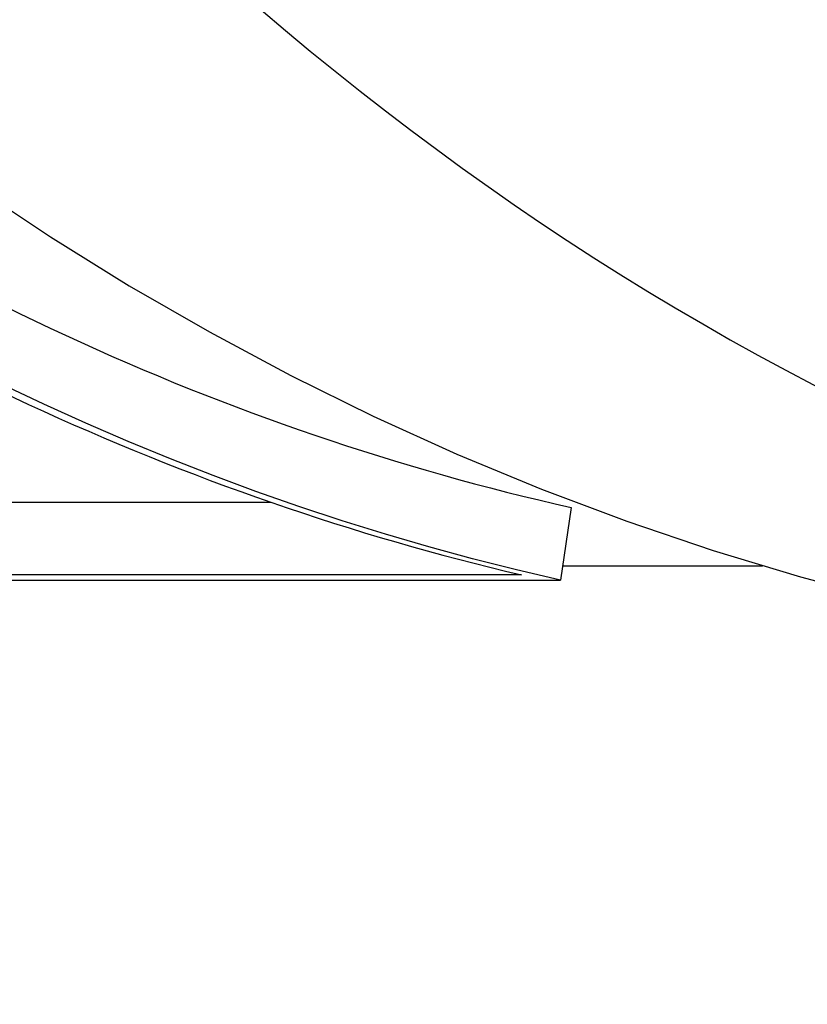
# Model space of a CAD drawing. Header units: millimetres. Extents: x 55 to 338, y -2 to 406.
# Tile 19 of 25: x 127.97 to 133.3, y 345.86 to 352.52. Entities that reach past the tile are written whole.
import ezdxf

# ---------------------------------------------------------------- set-up
doc = ezdxf.new("R2010")
doc.units = ezdxf.units.MM
doc.layers.add('Detail', color=2, linetype='Continuous')

msp = doc.modelspace()

# ---------------------------------------------------------------- linework, layer by layer
at = {"layer": 'Detail'}
for p, q in [((119.2654, 349.2547), (129.6685, 349.2547)), ((131.7011, 349.2186), (131.6272, 348.7268)), ((131.6419, 348.8246), (132.9933, 348.8246)), ((131.3633, 348.7637), (119.1882, 348.7637)), ((119.2371, 348.7268), (131.6272, 348.7268))]:
    msp.add_line(p, q, dxfattribs=at)
at = {"layer": 'Detail', "flags": 128}
for points in [[(121.4804, 357.8855), (122.2148, 356.7952), (123.0021, 355.7535), (123.8401, 354.7639), (124.727, 353.83), (125.6604, 352.9552), (126.1436, 352.541), (126.6375, 352.1428), (127.1417, 351.761), (127.6559, 351.396), (128.1796, 351.0482), (128.7125, 350.718), (129.254, 350.4057), (129.8038, 350.1117), (130.3615, 349.8363), (130.9266, 349.5799), (131.4986, 349.3428), (132.077, 349.1252), (132.6612, 348.9274), (133.2507, 348.7498), (133.845, 348.5924)], [(131.6272, 348.7268), (131.3301, 348.7962), (131.0339, 348.8711), (130.7386, 348.9515), (130.4444, 349.0374), (130.1512, 349.1286), (129.8593, 349.2252), (129.5685, 349.3272), (129.279, 349.4345), (128.9909, 349.5471), (128.7042, 349.665), (128.419, 349.7881), (128.1353, 349.9164), (127.8533, 350.0499)]]:
    msp.add_lwpolyline(points, dxfattribs=at)
at = {"layer": 'Detail'}
for centre, major_axis, start_param, end_param in [((141.2726, 372.8246), (0, 24.75), 5.206701, 10.240675), ((135.2489, 372.8246), (0, -24), 5.73995, 6.101734), ((135.1458, 372.8246), (0, -24.5), 5.748079, 6.09358)]:
    msp.add_ellipse(centre, major_axis=major_axis, ratio=0.819152, start_param=start_param, end_param=end_param, dxfattribs=at)

doc.saveas('drawing.dxf')
